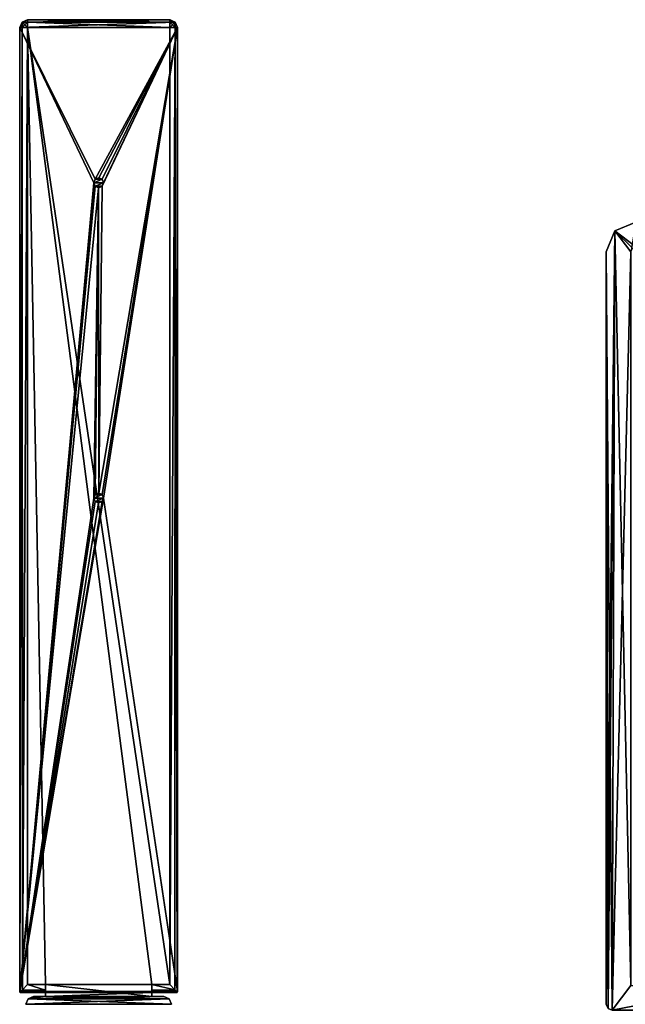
# Model space of a CAD drawing. Header units: millimetres. Extents: x -178 to 178, y -26 to 186.
# Tile 42 of 88: x -168 to -106, y 86 to 186. Entities that reach past the tile are written whole.
import ezdxf

# ---------------------------------------------------------------- set-up
doc = ezdxf.new("R2010")
doc.units = ezdxf.units.MM
doc.header["$LTSCALE"] = 52.148148
for name, color, linetype in [('19', 7, 'CONTINUOUS'), ('209', 7, 'CONTINUOUS'), ('21', 7, 'CONTINUOUS'), ('210', 7, 'CONTINUOUS'), ('211', 7, 'CONTINUOUS'), ('212', 7, 'CONTINUOUS'), ('213', 7, 'CONTINUOUS'), ('214', 7, 'CONTINUOUS'), ('215', 7, 'CONTINUOUS'), ('216', 7, 'CONTINUOUS'), ('217', 7, 'CONTINUOUS'), ('218', 7, 'CONTINUOUS'), ('219', 7, 'CONTINUOUS'), ('220', 7, 'CONTINUOUS'), ('221', 7, 'CONTINUOUS'), ('222', 7, 'CONTINUOUS'), ('223', 7, 'CONTINUOUS'), ('224', 7, 'CONTINUOUS'), ('225', 7, 'CONTINUOUS'), ('226', 7, 'CONTINUOUS'), ('227', 7, 'CONTINUOUS'), ('228', 7, 'CONTINUOUS'), ('229', 7, 'CONTINUOUS'), ('230', 7, 'CONTINUOUS'), ('236', 7, 'CONTINUOUS'), ('274', 7, 'CONTINUOUS'), ('31', 7, 'CONTINUOUS'), ('32', 7, 'CONTINUOUS'), ('322', 7, 'CONTINUOUS'), ('323', 7, 'CONTINUOUS'), ('324', 7, 'CONTINUOUS'), ('325', 7, 'CONTINUOUS'), ('326', 7, 'CONTINUOUS'), ('327', 7, 'CONTINUOUS'), ('33', 7, 'CONTINUOUS')]:
    doc.layers.add(name, color=color, linetype=linetype)

msp = doc.modelspace()

# ---------------------------------------------------------------- linework, layer by layer
at = {"layer": '19', "linetype": 'Continuous'}
for points in [[(-107.121, 164.121, -446.3), (-105, 165, -446.3), (-105.5, 162, -446.3), (-107.121, 164.121, -446.3)], [(-108, 162, -446.3), (-107.121, 164.121, -446.3), (-108, 85.6, -446.3), (-108, 162, -446.3)], [(-108, 85.6, -446.3), (-107.121, 164.121, -446.3), (-107.824, 85.176, -446.3), (-108, 85.6, -446.3)], [(-107.824, 85.176, -446.3), (-107.121, 164.121, -446.3), (-107.4, 85, -446.3), (-107.824, 85.176, -446.3)], [(-107.4, 85, -446.3), (-107.121, 164.121, -446.3), (-105.5, 162, -446.3), (-107.4, 85, -446.3)], [(-105.5, 87.5, -446.3), (-107.4, 85, -446.3), (-105.5, 162, -446.3), (-105.5, 87.5, -446.3)], [(-92.6, 85, -446.3), (-107.4, 85, -446.3), (-94.5, 87.5, -446.3), (-92.6, 85, -446.3)], [(-94.5, 87.5, -446.3), (-107.4, 85, -446.3), (-105.5, 87.5, -446.3), (-94.5, 87.5, -446.3)]]:
    msp.add_3dface(points, dxfattribs=at)
at = {"layer": '209', "linetype": 'Continuous'}
for points in [[(-167.276, 185.326), (-167.511, 184.761), (-151.724, 185.326), (-167.276, 185.326)], [(-151.724, 185.326), (-167.511, 184.761), (-151.489, 184.761), (-151.724, 185.326)], [(-166.711, 185.561), (-167.276, 185.326), (-152.289, 185.561), (-166.711, 185.561)], [(-152.289, 185.561), (-167.276, 185.326), (-151.724, 185.326), (-152.289, 185.561)], [(-167.511, 184.761), (-167.511, 86.9), (-160, 169), (-167.511, 184.761)], [(-151.489, 184.761), (-167.511, 184.761), (-159.851, 169.356), (-151.489, 184.761)], [(-159.851, 169.356), (-167.511, 184.761), (-160, 169), (-159.851, 169.356)], [(-159.498, 169.5), (-151.489, 184.761), (-159.851, 169.356), (-159.498, 169.5)], [(-159.146, 169.354), (-151.489, 184.761), (-159.498, 169.5), (-159.146, 169.354)], [(-151.489, 184.761), (-159.149, 168.644), (-159.498, 137.5), (-151.489, 184.761)], [(-159.146, 137.354), (-151.489, 184.761), (-159.498, 137.5), (-159.146, 137.354)], [(-151.489, 184.761), (-159, 169), (-159.149, 168.644), (-151.489, 184.761)], [(-159, 169), (-151.489, 184.761), (-159.146, 169.354), (-159, 169)], [(-159, 137), (-151.489, 184.761), (-159.146, 137.354), (-159, 137)], [(-151.489, 86.9), (-151.489, 184.761), (-159, 137), (-151.489, 86.9)], [(-160, 169), (-167.511, 86.9), (-159.854, 168.646), (-160, 169)], [(-159.854, 168.646), (-167.511, 86.9), (-159.502, 168.5), (-159.854, 168.646)], [(-159.502, 168.5), (-167.511, 86.9), (-160, 137), (-159.502, 168.5)], [(-159.851, 137.356), (-159.502, 168.5), (-160, 137), (-159.851, 137.356)], [(-159.498, 137.5), (-159.502, 168.5), (-159.851, 137.356), (-159.498, 137.5)], [(-159.149, 168.644), (-159.502, 168.5), (-159.498, 137.5), (-159.149, 168.644)], [(-167.511, 86.9), (-151.489, 86.9), (-159, 137), (-167.511, 86.9)], [(-167.511, 86.9), (-159, 137), (-159.149, 136.644), (-167.511, 86.9)], [(-160, 137), (-167.511, 86.9), (-159.854, 136.646), (-160, 137)], [(-159.854, 136.646), (-167.511, 86.9), (-159.502, 136.5), (-159.854, 136.646)], [(-159.502, 136.5), (-167.511, 86.9), (-159.149, 136.644), (-159.502, 136.5)], [(-167.511, 86.9), (-167.481, 86.829), (-151.489, 86.9), (-167.511, 86.9)], [(-151.489, 86.9), (-167.481, 86.829), (-151.519, 86.829), (-151.489, 86.9)], [(-167.481, 86.829), (-167.411, 86.8), (-151.519, 86.829), (-167.481, 86.829)], [(-167.411, 86.8), (-164.9, 86.8), (-151.519, 86.829), (-167.411, 86.8)], [(-152.1, 85.6), (-152.334, 86.166), (-166.9, 85.6), (-152.1, 85.6)], [(-166.9, 85.6), (-152.334, 86.166), (-166.666, 86.166), (-166.9, 85.6)], [(-154.1, 86.4), (-164.9, 86.4), (-166.666, 86.166), (-154.1, 86.4)], [(-166.666, 86.166), (-164.9, 86.4), (-166.1, 86.4), (-166.666, 86.166)], [(-152.9, 86.4), (-154.1, 86.4), (-166.666, 86.166), (-152.9, 86.4)], [(-152.334, 86.166), (-152.9, 86.4), (-166.666, 86.166), (-152.334, 86.166)], [(-151.519, 86.829), (-164.9, 86.8), (-154.1, 86.8), (-151.519, 86.829)], [(-164.9, 86.8), (-164.9, 86.4), (-154.1, 86.8), (-164.9, 86.8)], [(-154.1, 86.8), (-164.9, 86.4), (-154.1, 86.4), (-154.1, 86.8)], [(-151.589, 86.8), (-151.519, 86.829), (-154.1, 86.8), (-151.589, 86.8)]]:
    msp.add_3dface(points, dxfattribs=at)
at = {"layer": '21', "linetype": 'Continuous'}
for points in [[(-105, 165, -432.3), (-107.121, 164.121, -432.3), (-105, 162.5, -432.3), (-105, 165, -432.3)], [(-108, 162, -432.3), (-107.4, 85, -432.3), (-107.121, 164.121, -432.3), (-108, 162, -432.3)], [(-107.121, 164.121, -432.3), (-107.4, 85, -432.3), (-105.5, 87.5, -432.3), (-107.121, 164.121, -432.3)], [(-105, 162.5, -432.3), (-107.121, 164.121, -432.3), (-105.354, 162.354, -432.3), (-105, 162.5, -432.3)], [(-105.354, 162.354, -432.3), (-107.121, 164.121, -432.3), (-105.5, 162, -432.3), (-105.354, 162.354, -432.3)], [(-105.5, 162, -432.3), (-107.121, 164.121, -432.3), (-105.5, 87.5, -432.3), (-105.5, 162, -432.3)], [(-107.824, 85.176, -432.3), (-107.4, 85, -432.3), (-108, 162, -432.3), (-107.824, 85.176, -432.3)], [(-108, 85.6, -432.3), (-107.824, 85.176, -432.3), (-108, 162, -432.3), (-108, 85.6, -432.3)], [(-107.4, 85, -432.3), (-92.6, 85, -432.3), (-105.5, 87.5, -432.3), (-107.4, 85, -432.3)]]:
    msp.add_3dface(points, dxfattribs=at)
at = {"layer": '210', "linetype": 'Continuous'}
for points in [[(-166.1, 86.4), (-164.9, 86.4), (-164.9, 86.4, -18.5), (-166.1, 86.4)], [(-166.1, 86.4), (-164.9, 86.4, -18.5), (-152.9, 86.4, -447), (-166.1, 86.4)], [(-166.1, 86.4, -447), (-166.1, 86.4), (-152.9, 86.4, -447), (-166.1, 86.4, -447)], [(-164.9, 86.4, -18.5), (-154.1, 86.4, -18.5), (-152.9, 86.4, -447), (-164.9, 86.4, -18.5)], [(-154.1, 86.4), (-152.9, 86.4), (-152.9, 86.4, -447), (-154.1, 86.4)], [(-154.1, 86.4, -18.5), (-154.1, 86.4), (-152.9, 86.4, -447), (-154.1, 86.4, -18.5)]]:
    msp.add_3dface(points, dxfattribs=at)
at = {"layer": '211', "linetype": 'Continuous'}
for points in [[(-154.1, 87.6, -18.5), (-164.9, 87.6, -18.5), (-166.711, 184.761, -18.5), (-154.1, 87.6, -18.5)], [(-166.711, 184.761, -18.5), (-164.9, 87.6, -18.5), (-166.711, 87.6, -18.5), (-166.711, 184.761, -18.5)], [(-152.289, 87.6, -18.5), (-154.1, 87.6, -18.5), (-166.711, 184.761, -18.5), (-152.289, 87.6, -18.5)], [(-152.289, 184.761, -18.5), (-152.289, 87.6, -18.5), (-166.711, 184.761, -18.5), (-152.289, 184.761, -18.5)], [(-154.1, 86.4, -18.5), (-164.9, 86.4, -18.5), (-164.9, 87.6, -18.5), (-154.1, 86.4, -18.5)], [(-154.1, 86.4, -18.5), (-164.9, 87.6, -18.5), (-154.1, 87.6, -18.5), (-154.1, 86.4, -18.5)]]:
    msp.add_3dface(points, dxfattribs=at)
at = {"layer": '212', "linetype": 'Continuous'}
for points in [[(-167.481, 86.829, -17.914), (-167.239, 87.072, -18.301), (-164.9, 87.034, -18.266), (-167.481, 86.829, -17.914)], [(-164.9, 86.8, -17.7), (-167.481, 86.829, -17.914), (-164.9, 87.034, -18.266), (-164.9, 86.8, -17.7)], [(-167.239, 87.072, -18.301), (-166.711, 87.6, -18.5), (-164.9, 87.034, -18.266), (-167.239, 87.072, -18.301)], [(-166.711, 87.6, -18.5), (-164.9, 87.6, -18.5), (-164.9, 87.034, -18.266), (-166.711, 87.6, -18.5)], [(-167.449, 86.808, -17.811), (-167.481, 86.829, -17.914), (-164.9, 86.8, -17.7), (-167.449, 86.808, -17.811)], [(-167.411, 86.8, -17.7), (-167.449, 86.808, -17.811), (-164.9, 86.8, -17.7), (-167.411, 86.8, -17.7)]]:
    msp.add_3dface(points, dxfattribs=at)
at = {"layer": '213', "linetype": 'Continuous'}
for points in [[(-167.503, 86.862, -17.811), (-167.511, 86.9, -17.7), (-167.276, 184.761, -18.266), (-167.503, 86.862, -17.811)], [(-167.276, 184.761, -18.266), (-167.511, 86.9, -17.7), (-167.511, 184.761, -17.7), (-167.276, 184.761, -18.266)], [(-167.481, 86.829, -17.914), (-167.503, 86.862, -17.811), (-167.276, 184.761, -18.266), (-167.481, 86.829, -17.914)], [(-167.239, 87.072, -18.301), (-167.481, 86.829, -17.914), (-167.276, 184.761, -18.266), (-167.239, 87.072, -18.301)], [(-166.711, 184.761, -18.5), (-167.239, 87.072, -18.301), (-167.276, 184.761, -18.266), (-166.711, 184.761, -18.5)], [(-166.711, 184.761, -18.5), (-166.711, 87.6, -18.5), (-167.239, 87.072, -18.301), (-166.711, 184.761, -18.5)]]:
    msp.add_3dface(points, dxfattribs=at)
at = {"layer": '214', "linetype": 'Continuous'}
for points in [[(-167.481, 86.829), (-167.511, 86.9), (-167.503, 86.862, -17.811), (-167.481, 86.829)], [(-167.511, 86.9), (-167.511, 86.9, -17.7), (-167.503, 86.862, -17.811), (-167.511, 86.9)], [(-167.481, 86.829, -17.914), (-167.481, 86.829), (-167.503, 86.862, -17.811), (-167.481, 86.829, -17.914)], [(-167.411, 86.8), (-167.481, 86.829), (-167.411, 86.8, -17.7), (-167.411, 86.8)], [(-167.481, 86.829), (-167.481, 86.829, -17.914), (-167.449, 86.808, -17.811), (-167.481, 86.829)], [(-167.481, 86.829), (-167.449, 86.808, -17.811), (-167.411, 86.8, -17.7), (-167.481, 86.829)]]:
    msp.add_3dface(points, dxfattribs=at)
at = {"layer": '215', "linetype": 'Continuous'}
for points in [[(-167.511, 86.9), (-167.511, 184.761), (-167.511, 86.9, -17.7), (-167.511, 86.9)], [(-167.511, 86.9, -17.7), (-167.511, 184.761), (-167.511, 184.761, -17.7), (-167.511, 86.9, -17.7)]]:
    msp.add_3dface(points, dxfattribs=at)
at = {"layer": '216', "linetype": 'Continuous'}
for points in [[(-167.511, 184.761), (-167.276, 185.326), (-167.511, 184.761, -17.7), (-167.511, 184.761)], [(-167.511, 184.761, -17.7), (-167.276, 185.326), (-167.276, 185.326, -17.7), (-167.511, 184.761, -17.7)], [(-167.276, 185.326), (-166.711, 185.561), (-167.276, 185.326, -17.7), (-167.276, 185.326)], [(-166.711, 185.561), (-166.71, 185.561, -17.7), (-167.276, 185.326, -17.7), (-166.711, 185.561)]]:
    msp.add_3dface(points, dxfattribs=at)
at = {"layer": '217', "linetype": 'Continuous'}
for points in [[(-167.511, 184.761, -17.7), (-167.276, 185.326, -17.7), (-167.192, 185.242, -18.117), (-167.511, 184.761, -17.7)], [(-167.276, 184.761, -18.266), (-167.511, 184.761, -17.7), (-167.192, 185.242, -18.117), (-167.276, 184.761, -18.266)], [(-167.276, 185.326, -17.7), (-166.71, 185.561, -17.7), (-166.711, 185.326, -18.266), (-167.276, 185.326, -17.7)], [(-167.192, 185.242, -18.117), (-167.276, 185.326, -17.7), (-166.711, 185.326, -18.266), (-167.192, 185.242, -18.117)], [(-167.276, 184.761, -18.266), (-167.192, 185.242, -18.117), (-166.975, 185.025, -18.407), (-167.276, 184.761, -18.266)], [(-166.711, 184.761, -18.5), (-167.276, 184.761, -18.266), (-166.975, 185.025, -18.407), (-166.711, 184.761, -18.5)], [(-166.975, 185.025, -18.407), (-167.192, 185.242, -18.117), (-166.711, 185.326, -18.266), (-166.975, 185.025, -18.407)], [(-166.711, 184.761, -18.5), (-166.975, 185.025, -18.407), (-166.711, 185.326, -18.266), (-166.711, 184.761, -18.5)]]:
    msp.add_3dface(points, dxfattribs=at)
at = {"layer": '218', "linetype": 'Continuous'}
for points in [[(-166.711, 185.326, -18.266), (-166.71, 185.561, -17.7), (-152.289, 185.326, -18.266), (-166.711, 185.326, -18.266)], [(-152.289, 184.761, -18.5), (-166.711, 184.761, -18.5), (-166.711, 185.326, -18.266), (-152.289, 184.761, -18.5)], [(-152.289, 184.761, -18.5), (-166.711, 185.326, -18.266), (-152.289, 185.326, -18.266), (-152.289, 184.761, -18.5)], [(-152.289, 185.326, -18.266), (-166.71, 185.561, -17.7), (-152.29, 185.561, -17.7), (-152.289, 185.326, -18.266)]]:
    msp.add_3dface(points, dxfattribs=at)
at = {"layer": '219', "linetype": 'Continuous'}
for points in [[(-152.289, 185.326, -18.266), (-152.29, 185.561, -17.7), (-151.808, 185.242, -18.117), (-152.289, 185.326, -18.266)], [(-152.29, 185.561, -17.7), (-151.724, 185.326, -17.7), (-151.808, 185.242, -18.117), (-152.29, 185.561, -17.7)], [(-152.289, 184.761, -18.5), (-152.289, 185.326, -18.266), (-152.025, 185.025, -18.407), (-152.289, 184.761, -18.5)], [(-152.289, 185.326, -18.266), (-151.808, 185.242, -18.117), (-152.025, 185.025, -18.407), (-152.289, 185.326, -18.266)], [(-152.289, 184.761, -18.5), (-152.025, 185.025, -18.407), (-151.724, 184.761, -18.266), (-152.289, 184.761, -18.5)], [(-152.025, 185.025, -18.407), (-151.808, 185.242, -18.117), (-151.724, 184.761, -18.266), (-152.025, 185.025, -18.407)], [(-151.808, 185.242, -18.117), (-151.724, 185.326, -17.7), (-151.724, 184.761, -18.266), (-151.808, 185.242, -18.117)], [(-151.724, 185.326, -17.7), (-151.489, 184.761, -17.7), (-151.724, 184.761, -18.266), (-151.724, 185.326, -17.7)]]:
    msp.add_3dface(points, dxfattribs=at)
at = {"layer": '220', "linetype": 'Continuous'}
for points in [[(-152.289, 185.561), (-151.724, 185.326), (-152.29, 185.561, -17.7), (-152.289, 185.561)], [(-152.29, 185.561, -17.7), (-151.724, 185.326), (-151.724, 185.326, -17.7), (-152.29, 185.561, -17.7)], [(-151.724, 185.326), (-151.489, 184.761), (-151.724, 185.326, -17.7), (-151.724, 185.326)], [(-151.489, 184.761), (-151.489, 184.761, -17.7), (-151.724, 185.326, -17.7), (-151.489, 184.761)]]:
    msp.add_3dface(points, dxfattribs=at)
at = {"layer": '221', "linetype": 'Continuous'}
for points in [[(-151.489, 184.761), (-151.489, 86.9), (-151.489, 184.761, -17.7), (-151.489, 184.761)], [(-151.489, 184.761, -17.7), (-151.489, 86.9), (-151.489, 86.9, -17.7), (-151.489, 184.761, -17.7)]]:
    msp.add_3dface(points, dxfattribs=at)
at = {"layer": '222', "linetype": 'Continuous'}
for points in [[(-152.289, 87.6, -18.5), (-152.289, 184.761, -18.5), (-151.724, 184.761, -18.266), (-152.289, 87.6, -18.5)], [(-152.289, 87.6, -18.5), (-151.724, 184.761, -18.266), (-151.761, 87.072, -18.301), (-152.289, 87.6, -18.5)], [(-151.724, 184.761, -18.266), (-151.519, 86.829, -17.914), (-151.761, 87.072, -18.301), (-151.724, 184.761, -18.266)], [(-151.724, 184.761, -18.266), (-151.489, 184.761, -17.7), (-151.519, 86.829, -17.914), (-151.724, 184.761, -18.266)], [(-151.519, 86.829, -17.914), (-151.489, 184.761, -17.7), (-151.497, 86.862, -17.811), (-151.519, 86.829, -17.914)], [(-151.489, 184.761, -17.7), (-151.489, 86.9, -17.7), (-151.497, 86.862, -17.811), (-151.489, 184.761, -17.7)]]:
    msp.add_3dface(points, dxfattribs=at)
at = {"layer": '223', "linetype": 'Continuous'}
for points in [[(-151.519, 86.829), (-151.589, 86.8), (-151.551, 86.808, -17.811), (-151.519, 86.829)], [(-151.551, 86.808, -17.811), (-151.589, 86.8), (-151.589, 86.8, -17.7), (-151.551, 86.808, -17.811)], [(-151.519, 86.829, -17.914), (-151.519, 86.829), (-151.551, 86.808, -17.811), (-151.519, 86.829, -17.914)], [(-151.489, 86.9), (-151.519, 86.829), (-151.489, 86.9, -17.7), (-151.489, 86.9)], [(-151.489, 86.9, -17.7), (-151.519, 86.829), (-151.497, 86.862, -17.811), (-151.489, 86.9, -17.7)], [(-151.519, 86.829), (-151.519, 86.829, -17.914), (-151.497, 86.862, -17.811), (-151.519, 86.829)]]:
    msp.add_3dface(points, dxfattribs=at)
at = {"layer": '224', "linetype": 'Continuous'}
for points in [[(-154.1, 87.6, -18.5), (-152.289, 87.6, -18.5), (-151.761, 87.072, -18.301), (-154.1, 87.6, -18.5)], [(-154.1, 87.6, -18.5), (-151.761, 87.072, -18.301), (-154.1, 87.034, -18.266), (-154.1, 87.6, -18.5)], [(-151.761, 87.072, -18.301), (-151.519, 86.829, -17.914), (-154.1, 87.034, -18.266), (-151.761, 87.072, -18.301)], [(-151.519, 86.829, -17.914), (-151.551, 86.808, -17.811), (-154.1, 87.034, -18.266), (-151.519, 86.829, -17.914)], [(-151.551, 86.808, -17.811), (-151.589, 86.8, -17.7), (-154.1, 87.034, -18.266), (-151.551, 86.808, -17.811)], [(-151.589, 86.8, -17.7), (-154.1, 86.8, -17.7), (-154.1, 87.034, -18.266), (-151.589, 86.8, -17.7)]]:
    msp.add_3dface(points, dxfattribs=at)
at = {"layer": '225', "linetype": 'Continuous'}
for points in [[(-151.589, 86.8), (-154.1, 86.8), (-154.1, 86.8, -17.7), (-151.589, 86.8)], [(-151.589, 86.8, -17.7), (-151.589, 86.8), (-154.1, 86.8, -17.7), (-151.589, 86.8, -17.7)]]:
    msp.add_3dface(points, dxfattribs=at)
at = {"layer": '226', "linetype": 'Continuous'}
for points in [[(-154.1, 86.4, -18.5), (-154.1, 87.6, -18.5), (-154.1, 87.034, -18.266), (-154.1, 86.4, -18.5)], [(-154.1, 86.8, -17.7), (-154.1, 86.4, -18.5), (-154.1, 87.034, -18.266), (-154.1, 86.8, -17.7)], [(-154.1, 86.8), (-154.1, 86.4), (-154.1, 86.4, -18.5), (-154.1, 86.8)], [(-154.1, 86.8), (-154.1, 86.4, -18.5), (-154.1, 86.8, -17.7), (-154.1, 86.8)]]:
    msp.add_3dface(points, dxfattribs=at)
at = {"layer": '227', "linetype": 'Continuous'}
for points in [[(-166.711, 185.561), (-152.289, 185.561), (-152.29, 185.561, -17.7), (-166.711, 185.561)], [(-166.71, 185.561, -17.7), (-166.711, 185.561), (-152.29, 185.561, -17.7), (-166.71, 185.561, -17.7)]]:
    msp.add_3dface(points, dxfattribs=at)
at = {"layer": '228', "linetype": 'Continuous'}
for points in [[(-164.9, 86.8), (-167.411, 86.8), (-167.411, 86.8, -17.7), (-164.9, 86.8)], [(-164.9, 86.8), (-167.411, 86.8, -17.7), (-164.9, 86.8, -17.7), (-164.9, 86.8)]]:
    msp.add_3dface(points, dxfattribs=at)
at = {"layer": '229', "linetype": 'Continuous'}
for points in [[(-164.9, 87.6, -18.5), (-164.9, 86.4, -18.5), (-164.9, 87.034, -18.266), (-164.9, 87.6, -18.5)], [(-164.9, 86.4, -18.5), (-164.9, 86.8, -17.7), (-164.9, 87.034, -18.266), (-164.9, 86.4, -18.5)], [(-164.9, 86.4), (-164.9, 86.8), (-164.9, 86.8, -17.7), (-164.9, 86.4)], [(-164.9, 86.4, -18.5), (-164.9, 86.4), (-164.9, 86.8, -17.7), (-164.9, 86.4, -18.5)]]:
    msp.add_3dface(points, dxfattribs=at)
at = {"layer": '230', "linetype": 'Continuous'}
for points in [[(-166.9, 85.6), (-166.666, 86.166), (-166.9, 85.6, -447), (-166.9, 85.6)], [(-166.9, 85.6, -447), (-166.666, 86.166), (-166.666, 86.166, -447), (-166.9, 85.6, -447)], [(-166.666, 86.166), (-166.1, 86.4), (-166.666, 86.166, -447), (-166.666, 86.166)], [(-166.1, 86.4), (-166.1, 86.4, -447), (-166.666, 86.166, -447), (-166.1, 86.4)]]:
    msp.add_3dface(points, dxfattribs=at)
at = {"layer": '236', "linetype": 'Continuous'}
for points in [[(-166.9, 85.6, -447), (-166.666, 86.166, -447), (-152.1, 85.6, -447), (-166.9, 85.6, -447)], [(-166.666, 86.166, -447), (-166.1, 86.4, -447), (-152.334, 86.166, -447), (-166.666, 86.166, -447)], [(-152.1, 85.6, -447), (-166.666, 86.166, -447), (-152.334, 86.166, -447), (-152.1, 85.6, -447)], [(-166.1, 86.4, -447), (-152.9, 86.4, -447), (-152.334, 86.166, -447), (-166.1, 86.4, -447)]]:
    msp.add_3dface(points, dxfattribs=at)
at = {"layer": '274', "linetype": 'Continuous'}
for points in [[(-152.9, 86.4), (-152.334, 86.166), (-152.9, 86.4, -447), (-152.9, 86.4)], [(-152.9, 86.4, -447), (-152.334, 86.166), (-152.334, 86.166, -447), (-152.9, 86.4, -447)], [(-152.334, 86.166), (-152.1, 85.6), (-152.334, 86.166, -447), (-152.334, 86.166)], [(-152.1, 85.6), (-152.1, 85.6, -447), (-152.334, 86.166, -447), (-152.1, 85.6)]]:
    msp.add_3dface(points, dxfattribs=at)
at = {"layer": '31', "linetype": 'Continuous'}
for points in [[(-108, 85.6, -446.3), (-107.824, 85.176, -446.3), (-108, 85.6, -432.3), (-108, 85.6, -446.3)], [(-107.824, 85.176, -446.3), (-107.824, 85.176, -432.3), (-108, 85.6, -432.3), (-107.824, 85.176, -446.3)]]:
    msp.add_3dface(points, dxfattribs=at)
at = {"layer": '32', "linetype": 'Continuous'}
for points in [[(-108, 162, -446.3), (-108, 85.6, -446.3), (-108, 162, -432.3), (-108, 162, -446.3)], [(-108, 85.6, -446.3), (-108, 85.6, -432.3), (-108, 162, -432.3), (-108, 85.6, -446.3)]]:
    msp.add_3dface(points, dxfattribs=at)
at = {"layer": '322', "linetype": 'Continuous'}
for points in [[(-159.851, 169.356), (-160, 169), (-159.854, 169.354, 10), (-159.851, 169.356)], [(-159.854, 169.354, 10), (-160, 169), (-160, 169, 10), (-159.854, 169.354, 10)], [(-159.502, 169.5, 10), (-159.851, 169.356), (-159.854, 169.354, 10), (-159.502, 169.5, 10)], [(-159.498, 169.5), (-159.851, 169.356), (-159.502, 169.5, 10), (-159.498, 169.5)], [(-159.149, 169.356, 10), (-159.498, 169.5), (-159.502, 169.5, 10), (-159.149, 169.356, 10)], [(-159.146, 169.354), (-159.498, 169.5), (-159.149, 169.356, 10), (-159.146, 169.354)], [(-159, 169, 10), (-159.146, 169.354), (-159.149, 169.356, 10), (-159, 169, 10)], [(-159, 169), (-159.146, 169.354), (-159, 169, 10), (-159, 169)]]:
    msp.add_3dface(points, dxfattribs=at)
at = {"layer": '323', "linetype": 'Continuous'}
for points in [[(-160, 169), (-159.854, 168.646), (-160, 169, 10), (-160, 169)], [(-160, 169, 10), (-159.854, 168.646), (-159.851, 168.644, 10), (-160, 169, 10)], [(-159.149, 168.644), (-159, 169), (-159.146, 168.646, 10), (-159.149, 168.644)], [(-159, 169), (-159, 169, 10), (-159.146, 168.646, 10), (-159, 169)], [(-159.854, 168.646), (-159.502, 168.5), (-159.851, 168.644, 10), (-159.854, 168.646)], [(-159.851, 168.644, 10), (-159.502, 168.5), (-159.498, 168.5, 10), (-159.851, 168.644, 10)], [(-159.502, 168.5), (-159.149, 168.644), (-159.498, 168.5, 10), (-159.502, 168.5)], [(-159.498, 168.5, 10), (-159.149, 168.644), (-159.146, 168.646, 10), (-159.498, 168.5, 10)]]:
    msp.add_3dface(points, dxfattribs=at)
at = {"layer": '324', "linetype": 'Continuous'}
for points in [[(-159, 169, 10), (-159.149, 169.356, 10), (-160, 169, 10), (-159, 169, 10)], [(-159.149, 169.356, 10), (-159.854, 169.354, 10), (-160, 169, 10), (-159.149, 169.356, 10)], [(-159, 169, 10), (-160, 169, 10), (-159.851, 168.644, 10), (-159, 169, 10)], [(-159.149, 169.356, 10), (-159.502, 169.5, 10), (-159.854, 169.354, 10), (-159.149, 169.356, 10)], [(-159, 169, 10), (-159.851, 168.644, 10), (-159.146, 168.646, 10), (-159, 169, 10)], [(-159.851, 168.644, 10), (-159.498, 168.5, 10), (-159.146, 168.646, 10), (-159.851, 168.644, 10)]]:
    msp.add_3dface(points, dxfattribs=at)
at = {"layer": '325', "linetype": 'Continuous'}
for points in [[(-159.851, 137.356), (-160, 137), (-159.854, 137.354, 10), (-159.851, 137.356)], [(-159.854, 137.354, 10), (-160, 137), (-160, 137, 10), (-159.854, 137.354, 10)], [(-159.502, 137.5, 10), (-159.851, 137.356), (-159.854, 137.354, 10), (-159.502, 137.5, 10)], [(-159.498, 137.5), (-159.851, 137.356), (-159.502, 137.5, 10), (-159.498, 137.5)], [(-159.149, 137.356, 10), (-159.498, 137.5), (-159.502, 137.5, 10), (-159.149, 137.356, 10)], [(-159.146, 137.354), (-159.498, 137.5), (-159.149, 137.356, 10), (-159.146, 137.354)], [(-159, 137, 10), (-159.146, 137.354), (-159.149, 137.356, 10), (-159, 137, 10)], [(-159, 137), (-159.146, 137.354), (-159, 137, 10), (-159, 137)]]:
    msp.add_3dface(points, dxfattribs=at)
at = {"layer": '326', "linetype": 'Continuous'}
for points in [[(-160, 137), (-159.854, 136.646), (-160, 137, 10), (-160, 137)], [(-160, 137, 10), (-159.854, 136.646), (-159.851, 136.644, 10), (-160, 137, 10)], [(-159.149, 136.644), (-159, 137), (-159.146, 136.646, 10), (-159.149, 136.644)], [(-159, 137), (-159, 137, 10), (-159.146, 136.646, 10), (-159, 137)], [(-159.854, 136.646), (-159.502, 136.5), (-159.851, 136.644, 10), (-159.854, 136.646)], [(-159.851, 136.644, 10), (-159.502, 136.5), (-159.498, 136.5, 10), (-159.851, 136.644, 10)], [(-159.502, 136.5), (-159.149, 136.644), (-159.498, 136.5, 10), (-159.502, 136.5)], [(-159.498, 136.5, 10), (-159.149, 136.644), (-159.146, 136.646, 10), (-159.498, 136.5, 10)]]:
    msp.add_3dface(points, dxfattribs=at)
at = {"layer": '327', "linetype": 'Continuous'}
for points in [[(-159, 137, 10), (-159.149, 137.356, 10), (-160, 137, 10), (-159, 137, 10)], [(-159.149, 137.356, 10), (-159.854, 137.354, 10), (-160, 137, 10), (-159.149, 137.356, 10)], [(-159, 137, 10), (-160, 137, 10), (-159.851, 136.644, 10), (-159, 137, 10)], [(-159.149, 137.356, 10), (-159.502, 137.5, 10), (-159.854, 137.354, 10), (-159.149, 137.356, 10)], [(-159, 137, 10), (-159.851, 136.644, 10), (-159.146, 136.646, 10), (-159, 137, 10)], [(-159.851, 136.644, 10), (-159.498, 136.5, 10), (-159.146, 136.646, 10), (-159.851, 136.644, 10)]]:
    msp.add_3dface(points, dxfattribs=at)
at = {"layer": '33', "linetype": 'Continuous'}
for points in [[(-105, 165, -446.3), (-107.121, 164.121, -446.3), (-105, 165, -432.3), (-105, 165, -446.3)], [(-107.121, 164.121, -446.3), (-107.121, 164.121, -432.3), (-105, 165, -432.3), (-107.121, 164.121, -446.3)], [(-107.121, 164.121, -446.3), (-108, 162, -446.3), (-107.121, 164.121, -432.3), (-107.121, 164.121, -446.3)], [(-108, 162, -446.3), (-108, 162, -432.3), (-107.121, 164.121, -432.3), (-108, 162, -446.3)]]:
    msp.add_3dface(points, dxfattribs=at)

doc.saveas('drawing.dxf')
